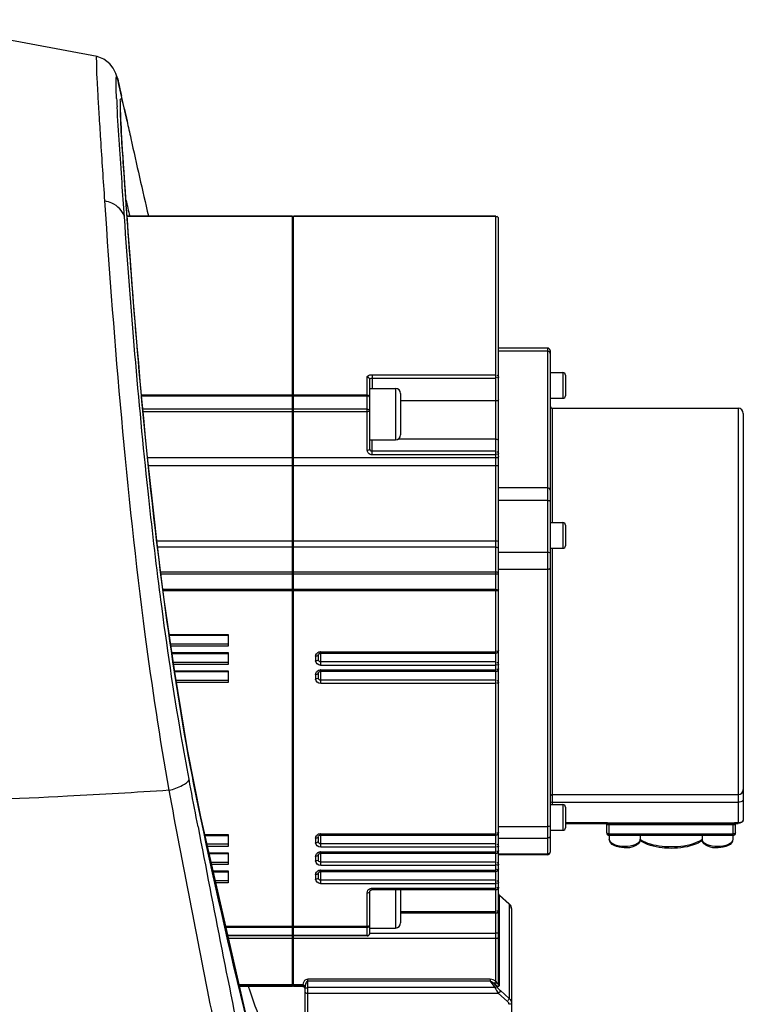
# Model space of a CAD drawing. Header units: millimetres. Extents: x 0 to 11890, y 0 to 8410.
# Tile 15 of 137: x 4357 to 4497, y 5626 to 5817. Entities that reach past the tile are written whole.
import ezdxf

# ---------------------------------------------------------------- set-up
doc = ezdxf.new("R2010")
doc.units = ezdxf.units.MM
doc.header["$LTSCALE"] = 653.95
doc.layers.add('304103000010DXF_CONTINUOUS_LINE', color=7, linetype='CONTINUOUS')
doc.layers.add('304304000009DXF_CONTINUOUS_LINE', color=7, linetype='CONTINUOUS')

msp = doc.modelspace()

# ---------------------------------------------------------------- linework, layer by layer
at = {"layer": '304103000010DXF_CONTINUOUS_LINE', "color": 7, "linetype": 'Continuous'}
for p, q in [((4376.065, 5802.98), (4375.938, 5803.557)), ((4377.396, 5796.951), (4376.064, 5802.988)), ((4376.065, 5802.98), (4376.293, 5801.924))]:
    msp.add_line(p, q, dxfattribs=at)
at = {"layer": '304103000010DXF_CONTINUOUS_LINE', "color": 9, "linetype": 'Continuous'}
for p, q in [((4376.009, 5803.238), (4376.018, 5803.197)), ((4376.018, 5803.197), (4376.045, 5803.072)), ((4376.045, 5803.072), (4376.064, 5802.988)), ((4383.966, 5704.043), (4383.883, 5704.679)), ((4391.174, 5659.999), (4390.837, 5661.765)), ((4391.174, 5659.999), (4390.838, 5661.767)), ((4391.704, 5661.684), (4391.654, 5661.918)), ((4391.704, 5661.684), (4391.655, 5661.922)), ((4391.704, 5661.684), (4391.706, 5661.932))]:
    msp.add_line(p, q, dxfattribs=at)
at = {"layer": '304103000010DXF_CONTINUOUS_LINE', "color": 7, "linetype": 'Continuous'}
for points in [[(4371.592, 5809.493), (4345.911, 5814.269), (4318.534, 5816.586), (4303.086, 5816.656)], [(4375.938, 5803.557), (4375.834, 5804.018), (4375.736, 5804.436), (4375.644, 5804.814), (4375.554, 5805.165), (4375.462, 5805.498), (4375.362, 5805.827), (4375.24, 5806.18), (4375.06, 5806.614), (4374.726, 5807.232), (4374.051, 5808.095), (4372.903, 5808.98), (4371.592, 5809.493)], [(4384.626, 5704.131), (4384.242, 5707.055), (4383.702, 5711.322), (4383.189, 5715.538), (4382.704, 5719.694), (4382.244, 5723.782), (4381.81, 5727.795), (4381.399, 5731.727), (4381.011, 5735.57), (4380.645, 5739.319), (4380.3, 5742.969), (4379.975, 5746.515), (4379.669, 5749.952), (4379.381, 5753.277), (4379.11, 5756.487), (4378.855, 5759.579), (4378.616, 5762.551), (4378.391, 5765.401), (4378.181, 5768.127), (4377.984, 5770.73), (4377.799, 5773.209), (4377.627, 5775.564), (4377.466, 5777.795), (4377.316, 5779.904), (4377.177, 5781.892), (4377.049, 5783.761), (4376.93, 5785.515), (4376.82, 5787.155), (4376.72, 5788.684), (4376.628, 5790.106), (4376.545, 5791.423), (4376.47, 5792.637), (4376.403, 5793.753), (4376.344, 5794.772), (4376.293, 5795.696), (4376.25, 5796.525), (4376.215, 5797.261), (4376.187, 5797.906), (4376.166, 5798.463), (4376.152, 5798.935), (4376.144, 5799.327), (4376.141, 5799.64), (4376.143, 5799.879), (4376.148, 5800.043), (4376.148, 5800.061)], [(4391.706, 5661.932), (4389.153, 5674.976), (4386.646, 5690.003), (4384.626, 5704.131)], [(4421.081, 5553.071), (4410.556, 5586.037), (4400.567, 5623.175), (4391.706, 5661.932)]]:
    msp.add_lwpolyline(points, dxfattribs=at)
at = {"layer": '304103000010DXF_CONTINUOUS_LINE', "color": 9, "linetype": 'Continuous'}
for centre, radius, start, end in [((4723.642, 5820.112), 348.768, 183.07955, 183.34438), ((5167.511, 5968.121), 812.032, 193.274395, 193.503078), ((8179.034, 6382.508), 3856.151, 190.799068, 191.518042), ((4173.608, 5546.106), 241.974, 18.1223, 20.03389)]:
    msp.add_arc(centre, radius, start, end, dxfattribs=at)
for points, knots in [([(4373.092, 5781.463), (4372.822, 5785.456), (4372.452, 5791.072), (4372.026, 5798), (4371.773, 5802.041), (4371.638, 5805.08), (4371.449, 5807.571), (4371.574, 5808.509), (4371.45, 5809.526), (4371.592, 5809.493)], [0, 0, 0, 0, 0.4275202, 0.6001849, 0.7433392, 0.8557128, 0.9362991, 0.9843981, 1, 1, 1, 1]), ([(4375.265, 5803.829), (4375.246, 5804.423), (4375.272, 5806.997), (4375.832, 5804.041), (4376.008, 5803.243)], [0, 0, 0, 0, 0.4209432, 1, 1, 1, 1]), ([(4376.097, 5799.469), (4376.085, 5799.919), (4376.168, 5800.439), (4376.043, 5801.244), (4376.193, 5801.328)], [0, 0, 0, 0, 0.7232847, 1, 1, 1, 1]), ([(4376.193, 5801.328), (4376.308, 5801.392), (4376.504, 5800.498), (4376.633, 5800.21), (4376.732, 5799.816)], [0, 0, 0, 0, 0.2447112, 1, 1, 1, 1]), ([(4376.884, 5778.387), (4376.727, 5780.61), (4376.234, 5787.734), (4375.754, 5794.86), (4375.468, 5799.766)], [0, 0, 0, 0, 0.3119607, 1, 1, 1, 1]), ([(4384.593, 5704.126), (4381.877, 5724.588), (4379.21, 5752.392), (4377.02, 5784.222), (4376.199, 5795.468), (4376.097, 5799.469)], [0, 0, 0, 0, 0.6468147, 0.8745886, 1, 1, 1, 1]), ([(4376.732, 5799.816), (4376.78, 5799.624), (4377.01, 5798.674), (4377.224, 5797.721), (4377.394, 5796.961)], [0, 0, 0, 0, 0.2026875, 1, 1, 1, 1]), ([(4376.884, 5778.387), (4376.614, 5779.56), (4375.157, 5780.927), (4373.556, 5781.378), (4373.092, 5781.463)], [0, 0, 0, 0, 0.7184514, 1, 1, 1, 1]), ([(4385.567, 5667.076), (4383.778, 5677.116), (4378.109, 5715.079), (4374.99, 5753.357), (4373.092, 5781.463)], [0, 0, 0, 0, 0.2658026, 1, 1, 1, 1]), ([(4383.883, 5704.679), (4383, 5711.499), (4380.141, 5736.018), (4378.141, 5760.626), (4376.884, 5778.387)], [0, 0, 0, 0, 0.2786213, 1, 1, 1, 1]), ([(4389.426, 5669.218), (4388.897, 5672.027), (4386.824, 5683.595), (4385.115, 5695.226), (4383.966, 5704.043)], [0, 0, 0, 0, 0.2433056, 1, 1, 1, 1]), ([(4391.654, 5661.918), (4390.95, 5665.257), (4388.184, 5679.255), (4386.022, 5693.367), (4384.593, 5704.126)], [0, 0, 0, 0, 0.2392131, 1, 1, 1, 1]), ([(4385.567, 5667.076), (4386.469, 5667.294), (4387.831, 5667.759), (4389.255, 5668.672), (4389.426, 5669.218)], [0, 0, 0, 0, 0.6186667, 1, 1, 1, 1]), ([(4385.567, 5667.076), (4379.004, 5666.64), (4352.512, 5665.036), (4325.956, 5664.383), (4305.995, 5664.592)], [0, 0, 0, 0, 0.2478481, 1, 1, 1, 1]), ([(4396.665, 5610.207), (4395.708, 5614.903), (4391.887, 5633.836), (4388.224, 5652.8), (4385.567, 5667.076)], [0, 0, 0, 0, 0.2481655, 1, 1, 1, 1]), ([(4420.969, 5553.023), (4418.147, 5561.147), (4406.59, 5596.859), (4397.689, 5633.385), (4391.704, 5661.684)], [0, 0, 0, 0, 0.2291772, 1, 1, 1, 1])]:
    msp.add_open_spline(points, degree=3, knots=knots, dxfattribs=at)
for points in [[(4375.378, 5801.375), (4375.334, 5802.193), (4375.292, 5803.011), (4375.265, 5803.829)], [(4390.837, 5661.765), (4390.364, 5664.249), (4389.894, 5666.733), (4389.426, 5669.218)]]:
    msp.add_open_spline(points, degree=3, dxfattribs=at)
at = {"layer": '304103000010DXF_CONTINUOUS_LINE', "color": 7, "linetype": 'Continuous'}
msp.add_open_spline([(4377.396, 5796.951), (4377.643, 5795.843), (4378.988, 5789.706), (4380.37, 5783.576), (4381.555, 5778.566)], degree=3, knots=[0, 0, 0, 0, 0.1807406, 1, 1, 1, 1], dxfattribs=at)
at = {"layer": '304304000009DXF_CONTINUOUS_LINE', "color": 7, "linetype": 'Continuous'}
for p, q in [((4409.491, 5778.492), (4377.417, 5778.492)), ((4409.491, 5638.792), (4409.491, 5778.492)), ((4409.691, 5638.792), (4409.691, 5778.492)), ((4448.991, 5778.492), (4409.691, 5778.492)), ((4449.491, 5629.395), (4449.491, 5777.993)), ((4409.491, 5777.201), (4409.691, 5777.201)), ((4458.991, 5752.917), (4449.491, 5752.917)), ((4459.491, 5752.417), (4459.491, 5655.053)), ((4459.491, 5748.16), (4461.991, 5748.16)), ((4462.491, 5747.66), (4462.491, 5743.66)), ((4424.491, 5733.312), (4424.491, 5746.836)), ((4424.491, 5745.074), (4429.491, 5745.074)), ((4430.491, 5744.073), (4430.491, 5736.074)), ((4409.491, 5741.521), (4409.691, 5741.521)), ((4459.491, 5743.16), (4461.991, 5743.16)), ((4459.991, 5741.235), (4495.991, 5741.235)), ((4496.991, 5740.235), (4496.991, 5661.283)), ((4424.491, 5735.074), (4429.491, 5735.074)), ((4409.491, 5731.077), (4409.691, 5731.077)), ((4459.491, 5719.053), (4461.991, 5719.053)), ((4462.491, 5718.553), (4462.491, 5714.553)), ((4409.491, 5713.264), (4409.691, 5713.264)), ((4459.491, 5714.053), (4461.991, 5714.053)), ((4409.491, 5707.71), (4409.691, 5707.71)), ((4385.622, 5697.165), (4396.991, 5697.165)), ((4396.991, 5697.324), (4396.991, 5695.028)), ((4396.991, 5693.792), (4396.991, 5691.496)), ((4414.991, 5693.703), (4448.991, 5693.703)), ((4386.127, 5693.633), (4396.991, 5693.633)), ((4414.491, 5693.321), (4414.491, 5692.438)), ((4386.632, 5690.101), (4396.991, 5690.101)), ((4396.991, 5690.26), (4396.991, 5687.965)), ((4414.991, 5690.172), (4448.991, 5690.172)), ((4414.491, 5689.789), (4414.491, 5688.906)), ((4459.991, 5666.235), (4495.991, 5666.235)), ((4459.491, 5664.31), (4461.991, 5664.31)), ((4462.491, 5663.81), (4462.491, 5659.81)), ((4459.491, 5659.31), (4461.991, 5659.31)), ((4462.491, 5660.654), (4470.277, 5660.654)), ((4470.277, 5660.654), (4470.991, 5660.602)), ((4470.491, 5658.81), (4470.491, 5660.576)), ((4470.991, 5660.604), (4494.991, 5660.604)), ((4494.991, 5660.602), (4495.342, 5660.626)), ((4495.342, 5660.626), (4495.705, 5660.654)), ((4495.491, 5658.81), (4495.491, 5660.576)), ((4495.705, 5660.654), (4495.991, 5660.654)), ((4392.533, 5658.315), (4396.991, 5658.315)), ((4396.991, 5658.474), (4396.991, 5656.179)), ((4414.491, 5658.003), (4414.491, 5657.12)), ((4414.991, 5658.386), (4448.991, 5658.386)), ((4470.991, 5658.31), (4470.991, 5657.57)), ((4494.991, 5658.31), (4470.991, 5658.31)), ((4476.991, 5658.31), (4476.991, 5657.57)), ((4488.991, 5658.31), (4488.991, 5657.57)), ((4494.991, 5658.31), (4494.991, 5657.57)), ((4393.34, 5654.783), (4396.991, 5654.783)), ((4396.991, 5654.942), (4396.991, 5652.647)), ((4414.491, 5654.471), (4414.491, 5653.588)), ((4414.991, 5654.854), (4448.991, 5654.854)), ((4458.991, 5654.553), (4449.491, 5654.553)), ((4394.148, 5651.252), (4396.991, 5651.252)), ((4396.991, 5651.411), (4396.991, 5649.115)), ((4414.491, 5650.939), (4414.491, 5650.056)), ((4414.991, 5651.322), (4448.991, 5651.322)), ((4424.491, 5639.292), (4424.491, 5647.407)), ((4424.991, 5647.79), (4448.991, 5647.79)), ((4430.491, 5647.79), (4430.491, 5641.34)), ((4449.66, 5646.711), (4451.529, 5645.06)), ((4451.991, 5644.061), (4451.991, 5612.527)), ((4448.991, 5643.242), (4430.491, 5643.242)), ((4409.491, 5640.606), (4409.691, 5640.606)), ((4424.491, 5640.34), (4429.491, 5640.34)), ((4409.491, 5638.792), (4396.997, 5638.792)), ((4409.491, 5628.978), (4409.491, 5638.737)), ((4423.991, 5638.792), (4409.691, 5638.792)), ((4409.691, 5628.978), (4409.691, 5638.737)), ((4409.491, 5628.978), (4399.24, 5628.978)), ((4409.491, 5630.27), (4409.691, 5630.27)), ((4411.491, 5628.978), (4409.691, 5628.978)), ((4411.991, 5612.527), (4411.991, 5628.942))]:
    msp.add_line(p, q, dxfattribs=at)
at = {"layer": '304304000009DXF_CONTINUOUS_LINE', "color": 9, "linetype": 'Continuous'}
for p, q in [((4409.491, 5778.434), (4377.421, 5778.434)), ((4448.991, 5778.434), (4409.691, 5778.434)), ((4448.991, 5630.008), (4448.991, 5778.492)), ((4458.991, 5752.332), (4449.491, 5752.332)), ((4458.991, 5752.917), (4458.991, 5654.553)), ((4423.991, 5733.077), (4423.991, 5747.277)), ((4424.991, 5747.747), (4424.991, 5745.074)), ((4424.991, 5747.747), (4448.991, 5747.747)), ((4461.991, 5748.16), (4461.991, 5743.16)), ((4424.991, 5747.071), (4448.991, 5747.071)), ((4380.222, 5743.819), (4409.491, 5743.819)), ((4380.239, 5743.643), (4409.491, 5743.643)), ((4409.691, 5743.819), (4423.991, 5743.819)), ((4409.691, 5743.643), (4423.991, 5743.643)), ((4429.491, 5745.074), (4429.491, 5735.074)), ((4448.991, 5742.656), (4430.491, 5742.656)), ((4409.491, 5741.063), (4380.48, 5741.063)), ((4409.491, 5740.564), (4380.528, 5740.564)), ((4423.991, 5741.063), (4409.691, 5741.063)), ((4423.991, 5740.564), (4409.691, 5740.564)), ((4459.991, 5719.053), (4459.991, 5741.235)), ((4495.991, 5741.235), (4495.991, 5660.654)), ((4424.991, 5732.194), (4424.991, 5735.074)), ((4448.991, 5735.218), (4429.975, 5735.218)), ((4448.991, 5732.87), (4424.991, 5732.87)), ((4448.991, 5732.194), (4424.991, 5732.194)), ((4409.491, 5731.601), (4381.412, 5731.601)), ((4409.491, 5730.077), (4381.571, 5730.077)), ((4448.991, 5731.601), (4409.691, 5731.601)), ((4448.991, 5730.077), (4409.691, 5730.077)), ((4458.991, 5725.774), (4449.491, 5725.774)), ((4458.991, 5723.318), (4449.491, 5723.318)), ((4461.991, 5719.053), (4461.991, 5714.053)), ((4409.491, 5715.433), (4383.202, 5715.433)), ((4448.991, 5715.433), (4409.691, 5715.433)), ((4409.491, 5714.252), (4383.346, 5714.252)), ((4448.991, 5714.252), (4409.691, 5714.252)), ((4458.991, 5713.226), (4449.491, 5713.226)), ((4459.991, 5664.31), (4459.991, 5714.053)), ((4383.934, 5709.486), (4409.491, 5709.486)), ((4383.988, 5709.062), (4409.491, 5709.062)), ((4409.691, 5709.486), (4448.991, 5709.486)), ((4409.691, 5709.062), (4448.991, 5709.062)), ((4458.991, 5709.93), (4449.491, 5709.93)), ((4409.491, 5706.022), (4384.378, 5706.022)), ((4409.491, 5705.77), (4384.411, 5705.77)), ((4448.991, 5706.022), (4409.691, 5706.022)), ((4448.991, 5705.77), (4409.691, 5705.77)), ((4385.599, 5697.324), (4396.991, 5697.324)), ((4396.991, 5695.434), (4385.869, 5695.434)), ((4396.991, 5695.028), (4385.927, 5695.028)), ((4386.104, 5693.792), (4396.991, 5693.792)), ((4414.991, 5691.32), (4414.991, 5693.969)), ((4414.991, 5693.969), (4448.991, 5693.969)), ((4396.991, 5691.902), (4386.374, 5691.902)), ((4413.991, 5693.086), (4413.991, 5692.203)), ((4448.991, 5691.996), (4414.991, 5691.996)), ((4396.991, 5691.496), (4386.432, 5691.496)), ((4386.609, 5690.26), (4396.991, 5690.26)), ((4448.991, 5691.32), (4414.991, 5691.32)), ((4414.991, 5687.788), (4414.991, 5690.437)), ((4414.991, 5690.437), (4448.991, 5690.437)), ((4396.991, 5688.37), (4386.918, 5688.37)), ((4396.991, 5687.965), (4386.986, 5687.965)), ((4413.991, 5689.554), (4413.991, 5688.671)), ((4448.991, 5688.464), (4414.991, 5688.464)), ((4448.991, 5687.788), (4414.991, 5687.788)), ((4459.991, 5664.781), (4495.991, 5664.781)), ((4461.991, 5664.31), (4461.991, 5659.31)), ((4458.991, 5659.983), (4449.491, 5659.983)), ((4462.491, 5660.813), (4470.277, 5660.813)), ((4470.277, 5660.813), (4470.277, 5660.654)), ((4470.991, 5658.31), (4470.991, 5660.762)), ((4470.991, 5660.762), (4494.991, 5660.762)), ((4494.991, 5660.341), (4470.991, 5660.341)), ((4494.991, 5660.762), (4494.991, 5658.31)), ((4495.705, 5660.813), (4495.991, 5660.813)), ((4495.705, 5660.813), (4495.705, 5660.654)), ((4392.496, 5658.474), (4396.991, 5658.474)), ((4413.991, 5657.768), (4413.991, 5656.885)), ((4414.991, 5656.002), (4414.991, 5658.651)), ((4414.991, 5658.651), (4448.991, 5658.651)), ((4458.991, 5657.73), (4449.491, 5657.73)), ((4494.991, 5658.576), (4470.991, 5658.576)), ((4396.991, 5656.584), (4392.928, 5656.584)), ((4396.991, 5656.179), (4393.021, 5656.179)), ((4448.991, 5656.678), (4414.991, 5656.678)), ((4448.991, 5656.002), (4414.991, 5656.002)), ((4393.304, 5654.942), (4396.991, 5654.942)), ((4413.991, 5654.236), (4413.991, 5653.353)), ((4414.991, 5652.47), (4414.991, 5655.119)), ((4414.991, 5655.119), (4448.991, 5655.119)), ((4458.991, 5654.644), (4449.491, 5654.644)), ((4396.991, 5653.053), (4393.736, 5653.053)), ((4396.991, 5652.647), (4393.829, 5652.647)), ((4448.991, 5653.146), (4414.991, 5653.146)), ((4448.991, 5652.47), (4414.991, 5652.47)), ((4394.111, 5651.411), (4396.991, 5651.411)), ((4413.991, 5650.704), (4413.991, 5649.821)), ((4414.991, 5648.938), (4414.991, 5651.587)), ((4414.991, 5651.587), (4448.991, 5651.587)), ((4396.991, 5649.521), (4394.543, 5649.521)), ((4396.991, 5649.115), (4394.636, 5649.115)), ((4448.991, 5649.615), (4414.991, 5649.615)), ((4448.991, 5648.938), (4414.991, 5648.938)), ((4424.991, 5648.055), (4424.991, 5647.79)), ((4424.991, 5648.055), (4448.991, 5648.055)), ((4423.991, 5638.792), (4423.991, 5647.173)), ((4429.491, 5647.79), (4429.491, 5640.34)), ((4449.558, 5646.779), (4449.637, 5646.688)), ((4449.637, 5646.688), (4449.637, 5629.083)), ((4449.637, 5646.688), (4451.552, 5644.998)), ((4451.529, 5645.06), (4451.552, 5644.998)), ((4451.552, 5644.998), (4451.552, 5626.688)), ((4448.991, 5643.507), (4430.491, 5643.507)), ((4396.567, 5640.669), (4409.491, 5640.669)), ((4396.611, 5640.479), (4409.491, 5640.479)), ((4409.691, 5640.669), (4423.991, 5640.669)), ((4409.691, 5640.479), (4423.991, 5640.479)), ((4409.491, 5638.868), (4396.979, 5638.868)), ((4409.491, 5638.312), (4397.106, 5638.312)), ((4423.991, 5638.868), (4409.691, 5638.868)), ((4448.991, 5638.312), (4409.691, 5638.312)), ((4448.991, 5639.285), (4424.491, 5639.285)), ((4399.156, 5629.349), (4409.491, 5629.349)), ((4399.216, 5629.084), (4409.491, 5629.084)), ((4409.691, 5629.349), (4411.504, 5629.349)), ((4409.691, 5629.084), (4411.491, 5629.084)), ((4411.491, 5629.263), (4411.491, 5628.978)), ((4412.491, 5612.027), (4412.491, 5630.396)), ((4447.884, 5630.396), (4412.491, 5630.396)), ((4447.884, 5630.015), (4412.491, 5630.015)), ((4448.798, 5628.779), (4412.491, 5628.779)), ((4447.884, 5630.396), (4447.884, 5630.015)), ((4447.884, 5630.015), (4448.798, 5628.779)), ((4448.907, 5629.275), (4448.695, 5629.473)), ((4448.907, 5629.275), (4449.152, 5628.945)), ((4449.505, 5627.636), (4412.491, 5627.636)), ((4449.505, 5627.636), (4451.198, 5626.142)), ((4449.859, 5628.183), (4451.552, 5626.688))]:
    msp.add_line(p, q, dxfattribs=at)
for points in [[(4411.504, 5629.349), (4411.497, 5629.319), (4411.493, 5629.29), (4411.491, 5629.263)], [(4411.997, 5629.091), (4411.994, 5629.037), (4411.992, 5628.988), (4411.991, 5628.942)], [(4449.126, 5629.814), (4449.085, 5629.877), (4449.04, 5629.942), (4448.991, 5630.008)], [(4449.491, 5629.395), (4449.508, 5629.281), (4449.558, 5629.174), (4449.637, 5629.083)]]:
    msp.add_lwpolyline(points, dxfattribs=at)
at = {"layer": '304304000009DXF_CONTINUOUS_LINE', "color": 7, "linetype": 'Continuous'}
for centre, radius, start, end in [((4458.991, 5752.417), 0.5, 0, 90), ((4461.991, 5747.66), 0.5, 0, 90), ((4429.491, 5744.074), 1, 0, 90), ((4461.991, 5743.66), 0.5, 270, 360), ((4459.991, 5741.735), 0.5, 180, 270), ((4495.991, 5740.235), 1, 0, 90), ((4429.491, 5736.074), 1, 270, 360), ((4461.991, 5718.553), 0.5, 0, 90), ((4461.991, 5714.553), 0.5, 270, 360), ((4448.991, 5694.203), 0.5, 270, 360), ((4448.991, 5690.672), 0.5, 270, 360), ((4495.991, 5667.235), 1, 270, 360), ((4459.991, 5665.735), 0.5, 90, 180), ((4461.991, 5663.81), 0.5, 0, 90), ((4461.991, 5659.81), 0.5, 270, 360), ((4448.991, 5658.886), 0.5, 270, 360), ((4470.991, 5658.81), 0.5, 180, 270), ((4475.932, 5657.57), 1.059, 348.56207, 0.00131), ((4490.05, 5657.57), 1.059, 180.00376, 191.45375), ((4494.991, 5658.81), 0.5, 270, 360), ((4448.991, 5655.354), 0.5, 270, 360), ((4458.991, 5655.053), 0.5, 270, 360), ((4448.991, 5651.822), 0.5, 270, 360), ((4448.991, 5648.29), 0.5, 270, 360), ((4449.991, 5647.086), 0.5, 189.59323, 228.55772), ((4448.991, 5643.742), 0.5, 270, 360), ((4429.491, 5641.34), 1, 270, 360), ((4423.991, 5639.292), 0.5, 270, 360), ((4411.491, 5628.477), 0.5, 0, 45)]:
    msp.add_arc(centre, radius, start, end, dxfattribs=at)
at = {"layer": '304304000009DXF_CONTINUOUS_LINE', "color": 9, "linetype": 'Continuous'}
for centre, radius, start, end in [((4414.87, 5693.046), 0.886, 131.45805, 143.75962), ((4414.986, 5692.866), 1.101, 109.78843, 117.24683), ((4414.991, 5692.917), 1.051, 90.00577, 92.45886), ((4414.87, 5689.514), 0.886, 131.45805, 143.75962), ((4414.986, 5689.334), 1.101, 109.78843, 117.24683), ((4414.991, 5689.386), 1.051, 90.00577, 92.45886), ((4414.87, 5657.728), 0.886, 131.45805, 143.75962), ((4414.986, 5657.548), 1.101, 109.78843, 117.24683), ((4414.991, 5657.599), 1.051, 90.00577, 92.45886), ((4414.87, 5654.196), 0.886, 131.45805, 143.75962), ((4414.986, 5654.016), 1.101, 109.78843, 117.24683), ((4414.991, 5654.068), 1.051, 90.00577, 92.45886), ((4414.87, 5650.665), 0.886, 131.45805, 143.75962), ((4414.986, 5650.485), 1.101, 109.78843, 117.24683), ((4414.991, 5650.536), 1.051, 90.00577, 92.45886), ((4425.001, 5646.92), 1.135, 110.03411, 117.14344), ((4424.991, 5647.044), 1.012, 90.00794, 92.57126), ((4424.853, 5647.139), 0.87, 130.86074, 143.37813)]:
    msp.add_arc(centre, radius, start, end, dxfattribs=at)
at = {"layer": '304304000009DXF_CONTINUOUS_LINE', "color": 7, "linetype": 'Continuous'}
for points, knots in [([(4449.491, 5777.993), (4449.491, 5778.119), (4449.447, 5778.381), (4449.137, 5778.469), (4449.048, 5778.409)], [0, 0, 0, 0, 0.5405052, 1, 1, 1, 1]), ([(4414.491, 5693.321), (4414.491, 5693.471), (4414.703, 5693.67), (4414.92, 5693.703), (4414.991, 5693.703)], [0, 0, 0, 0, 0.6779547, 1, 1, 1, 1]), ([(4414.491, 5689.789), (4414.491, 5689.939), (4414.703, 5690.138), (4414.92, 5690.172), (4414.991, 5690.172)], [0, 0, 0, 0, 0.6779547, 1, 1, 1, 1]), ([(4470.491, 5660.576), (4470.491, 5660.588), (4470.488, 5660.612), (4470.482, 5660.634), (4470.478, 5660.644)], [0, 0, 0, 0, 0.5227051, 1, 1, 1, 1]), ([(4495.498, 5660.638), (4495.496, 5660.629), (4495.492, 5660.608), (4495.491, 5660.588), (4495.491, 5660.576)], [0, 0, 0, 0, 0.4561894, 1, 1, 1, 1]), ([(4495.511, 5660.675), (4495.509, 5660.67), (4495.504, 5660.658), (4495.5, 5660.645), (4495.498, 5660.638)], [0, 0, 0, 0, 0.4500562, 1, 1, 1, 1]), ([(4414.491, 5658.003), (4414.491, 5658.153), (4414.703, 5658.352), (4414.92, 5658.386), (4414.991, 5658.386)], [0, 0, 0, 0, 0.6779547, 1, 1, 1, 1]), ([(4476.97, 5657.36), (4476.866, 5656.846), (4475.697, 5655.998), (4473.617, 5655.696), (4470.991, 5656.468), (4470.991, 5657.57)], [0, 0, 0, 0, 0.2267166, 0.5228005, 1, 1, 1, 1]), ([(4494.991, 5657.57), (4494.991, 5656.467), (4492.365, 5655.696), (4490.285, 5655.999), (4489.116, 5656.846), (4489.012, 5657.36)], [0, 0, 0, 0, 0.4772579, 0.7733205, 1, 1, 1, 1]), ([(4482.991, 5655.801), (4482.402, 5655.801), (4480.304, 5655.926), (4478.138, 5656.474), (4476.89, 5657.348)], [0, 0, 0, 0, 0.2788756, 1, 1, 1, 1]), ([(4489.091, 5657.347), (4488.717, 5657.086), (4486.827, 5656.102), (4484.651, 5655.801), (4482.991, 5655.801)], [0, 0, 0, 0, 0.2154322, 1, 1, 1, 1]), ([(4414.491, 5654.471), (4414.491, 5654.621), (4414.703, 5654.82), (4414.92, 5654.854), (4414.991, 5654.854)], [0, 0, 0, 0, 0.6779547, 1, 1, 1, 1]), ([(4414.491, 5650.939), (4414.491, 5651.089), (4414.703, 5651.288), (4414.92, 5651.322), (4414.991, 5651.322)], [0, 0, 0, 0, 0.6779547, 1, 1, 1, 1]), ([(4424.491, 5647.407), (4424.491, 5647.557), (4424.703, 5647.757), (4424.92, 5647.79), (4424.991, 5647.79)], [0, 0, 0, 0, 0.6779547, 1, 1, 1, 1])]:
    msp.add_open_spline(points, degree=3, knots=knots, dxfattribs=at)
at = {"layer": '304304000009DXF_CONTINUOUS_LINE', "color": 9, "linetype": 'Continuous'}
for points, knots in [([(4449.359, 5778.317), (4449.322, 5778.355), (4449.221, 5778.423), (4449.099, 5778.391), (4449.048, 5778.36)], [0, 0, 0, 0, 0.4742286, 1, 1, 1, 1]), ([(4449.491, 5777.993), (4449.491, 5778.05), (4449.463, 5778.168), (4449.402, 5778.273), (4449.359, 5778.317)], [0, 0, 0, 0, 0.4841589, 1, 1, 1, 1]), ([(4459.241, 5752.273), (4459.217, 5752.273), (4459.164, 5752.261), (4459.117, 5752.235), (4459.092, 5752.218)], [0, 0, 0, 0, 0.4443757, 1, 1, 1, 1]), ([(4423.991, 5747.277), (4423.991, 5747.342), (4424.193, 5747.712), (4424.668, 5747.747), (4424.991, 5747.747)], [0, 0, 0, 0, 0.1659563, 1, 1, 1, 1]), ([(4423.991, 5747.277), (4424.116, 5747.277), (4424.363, 5747.26), (4424.465, 5746.962), (4424.407, 5746.887)], [0, 0, 0, 0, 0.5673663, 1, 1, 1, 1]), ([(4449.491, 5747.305), (4449.491, 5747.393), (4449.509, 5747.625), (4449.25, 5747.603), (4449.182, 5747.551)], [0, 0, 0, 0, 0.5050265, 1, 1, 1, 1]), ([(4449.491, 5747.305), (4449.491, 5747.257), (4449.443, 5747.099), (4449.261, 5747.143), (4449.182, 5747.175)], [0, 0, 0, 0, 0.3630076, 1, 1, 1, 1]), ([(4424.491, 5746.836), (4424.491, 5746.949), (4424.71, 5747.078), (4424.877, 5747.049), (4424.933, 5747.031)], [0, 0, 0, 0, 0.6560569, 1, 1, 1, 1]), ([(4423.991, 5743.819), (4424.116, 5743.819), (4424.363, 5743.801), (4424.465, 5743.504), (4424.407, 5743.429)], [0, 0, 0, 0, 0.567371, 1, 1, 1, 1]), ([(4449.491, 5742.891), (4449.491, 5742.777), (4449.272, 5742.649), (4449.105, 5742.677), (4449.049, 5742.695)], [0, 0, 0, 0, 0.6560572, 1, 1, 1, 1]), ([(4449.491, 5734.776), (4449.491, 5734.89), (4449.427, 5735.133), (4449.14, 5735.198), (4449.049, 5735.143)], [0, 0, 0, 0, 0.5142533, 1, 1, 1, 1]), ([(4424.991, 5732.194), (4424.861, 5732.194), (4424.394, 5732.266), (4423.991, 5732.737), (4423.991, 5733.077)], [0, 0, 0, 0, 0.2765662, 1, 1, 1, 1]), ([(4424.991, 5732.87), (4424.866, 5732.87), (4424.619, 5732.888), (4424.517, 5733.185), (4424.575, 5733.261)], [0, 0, 0, 0, 0.5673661, 1, 1, 1, 1]), ([(4449.491, 5732.429), (4449.491, 5732.516), (4449.509, 5732.748), (4449.25, 5732.726), (4449.182, 5732.675)], [0, 0, 0, 0, 0.5050265, 1, 1, 1, 1]), ([(4449.491, 5732.429), (4449.491, 5732.38), (4449.443, 5732.222), (4449.261, 5732.266), (4449.182, 5732.298)], [0, 0, 0, 0, 0.3630076, 1, 1, 1, 1]), ([(4449.491, 5731.836), (4449.491, 5731.722), (4449.272, 5731.594), (4449.105, 5731.622), (4449.049, 5731.641)], [0, 0, 0, 0, 0.6560573, 1, 1, 1, 1]), ([(4449.491, 5729.931), (4449.491, 5730.03), (4449.246, 5730.075), (4449.107, 5730.064), (4449.049, 5730.053)], [0, 0, 0, 0, 0.624939, 1, 1, 1, 1]), ([(4459.491, 5725.333), (4459.491, 5725.439), (4459.459, 5725.685), (4459.174, 5725.718), (4459.092, 5725.661)], [0, 0, 0, 0, 0.5150072, 1, 1, 1, 1]), ([(4459.491, 5723.122), (4459.491, 5723.216), (4459.291, 5723.319), (4459.148, 5723.285), (4459.092, 5723.267)], [0, 0, 0, 0, 0.614593, 1, 1, 1, 1]), ([(4449.491, 5715.287), (4449.491, 5715.385), (4449.246, 5715.431), (4449.107, 5715.42), (4449.049, 5715.408)], [0, 0, 0, 0, 0.6249392, 1, 1, 1, 1]), ([(4449.491, 5713.81), (4449.491, 5713.924), (4449.427, 5714.167), (4449.14, 5714.232), (4449.049, 5714.177)], [0, 0, 0, 0, 0.5142533, 1, 1, 1, 1]), ([(4459.491, 5713.131), (4459.491, 5713.145), (4459.368, 5713.25), (4459.216, 5713.22), (4459.092, 5713.202)], [0, 0, 0, 0, 0.0999238, 1, 1, 1, 1]), ([(4449.491, 5709.045), (4449.491, 5709.158), (4449.426, 5709.401), (4449.139, 5709.468), (4449.047, 5709.413)], [0, 0, 0, 0, 0.5141622, 1, 1, 1, 1]), ([(4449.491, 5709.045), (4449.491, 5709.087), (4449.249, 5709.019), (4449.153, 5709.062), (4449.047, 5709.059)], [0, 0, 0, 0, 0.2839027, 1, 1, 1, 1]), ([(4459.491, 5710.165), (4459.491, 5710.064), (4459.303, 5709.926), (4459.147, 5709.97), (4459.092, 5709.99)], [0, 0, 0, 0, 0.6309082, 1, 1, 1, 1]), ([(4449.491, 5706.005), (4449.491, 5706.047), (4449.25, 5705.979), (4449.154, 5706.022), (4449.048, 5706.02)], [0, 0, 0, 0, 0.2832931, 1, 1, 1, 1]), ([(4449.491, 5706.005), (4449.491, 5705.891), (4449.272, 5705.763), (4449.105, 5705.792), (4449.048, 5705.81)], [0, 0, 0, 0, 0.6562183, 1, 1, 1, 1]), ([(4414.284, 5693.71), (4414.314, 5693.736), (4414.377, 5693.785), (4414.446, 5693.826), (4414.482, 5693.845)], [0, 0, 0, 0, 0.4960935, 1, 1, 1, 1]), ([(4414.614, 5693.902), (4414.667, 5693.921), (4414.777, 5693.952), (4414.89, 5693.965), (4414.946, 5693.968)], [0, 0, 0, 0, 0.5012217, 1, 1, 1, 1]), ([(4449.491, 5694.203), (4449.491, 5694.155), (4449.443, 5693.997), (4449.261, 5694.041), (4449.182, 5694.073)], [0, 0, 0, 0, 0.3630076, 1, 1, 1, 1]), ([(4414.491, 5693.321), (4414.491, 5693.207), (4414.272, 5693.079), (4414.105, 5693.107), (4414.049, 5693.125)], [0, 0, 0, 0, 0.6560571, 1, 1, 1, 1]), ([(4414.491, 5692.438), (4414.491, 5692.324), (4414.272, 5692.196), (4414.105, 5692.224), (4414.049, 5692.242)], [0, 0, 0, 0, 0.6560571, 1, 1, 1, 1]), ([(4414.991, 5691.996), (4414.866, 5691.996), (4414.619, 5692.014), (4414.517, 5692.311), (4414.575, 5692.387)], [0, 0, 0, 0, 0.5673661, 1, 1, 1, 1]), ([(4449.491, 5691.555), (4449.491, 5691.642), (4449.509, 5691.874), (4449.25, 5691.852), (4449.182, 5691.801)], [0, 0, 0, 0, 0.5050265, 1, 1, 1, 1]), ([(4414.284, 5690.178), (4414.314, 5690.205), (4414.377, 5690.254), (4414.446, 5690.294), (4414.482, 5690.313)], [0, 0, 0, 0, 0.4960935, 1, 1, 1, 1]), ([(4414.614, 5690.37), (4414.667, 5690.389), (4414.777, 5690.42), (4414.89, 5690.434), (4414.946, 5690.436)], [0, 0, 0, 0, 0.5012217, 1, 1, 1, 1]), ([(4449.491, 5691.555), (4449.491, 5691.506), (4449.443, 5691.348), (4449.261, 5691.392), (4449.182, 5691.424)], [0, 0, 0, 0, 0.3630076, 1, 1, 1, 1]), ([(4449.491, 5690.672), (4449.491, 5690.623), (4449.443, 5690.465), (4449.261, 5690.509), (4449.182, 5690.541)], [0, 0, 0, 0, 0.3630076, 1, 1, 1, 1]), ([(4414.491, 5689.789), (4414.491, 5689.675), (4414.272, 5689.547), (4414.105, 5689.575), (4414.049, 5689.594)], [0, 0, 0, 0, 0.6560571, 1, 1, 1, 1]), ([(4414.491, 5688.906), (4414.491, 5688.792), (4414.272, 5688.664), (4414.105, 5688.692), (4414.049, 5688.711)], [0, 0, 0, 0, 0.6560571, 1, 1, 1, 1]), ([(4414.991, 5688.464), (4414.866, 5688.464), (4414.619, 5688.482), (4414.517, 5688.779), (4414.575, 5688.855)], [0, 0, 0, 0, 0.5673661, 1, 1, 1, 1]), ([(4449.491, 5688.023), (4449.491, 5688.11), (4449.509, 5688.342), (4449.25, 5688.321), (4449.182, 5688.269)], [0, 0, 0, 0, 0.5050265, 1, 1, 1, 1]), ([(4449.491, 5688.023), (4449.491, 5687.974), (4449.443, 5687.817), (4449.261, 5687.86), (4449.182, 5687.892)], [0, 0, 0, 0, 0.3630076, 1, 1, 1, 1]), ([(4496.991, 5665.251), (4496.991, 5665.186), (4496.787, 5664.816), (4496.314, 5664.781), (4495.991, 5664.781)], [0, 0, 0, 0, 0.1677167, 1, 1, 1, 1]), ([(4459.991, 5664.781), (4459.876, 5664.781), (4459.752, 5664.777), (4459.521, 5664.688), (4459.591, 5664.612), (4459.62, 5664.594)], [0, 0, 0, 0, 0.6256083, 0.8167223, 1, 1, 1, 1]), ([(4459.491, 5660.217), (4459.491, 5660.117), (4459.303, 5659.979), (4459.147, 5660.023), (4459.092, 5660.043)], [0, 0, 0, 0, 0.6309082, 1, 1, 1, 1]), ([(4470.277, 5660.813), (4470.307, 5660.813), (4470.369, 5660.811), (4470.43, 5660.805), (4470.46, 5660.801)], [0, 0, 0, 0, 0.4998378, 1, 1, 1, 1]), ([(4470.46, 5660.801), (4470.52, 5660.795), (4470.639, 5660.778), (4470.759, 5660.769), (4470.819, 5660.769)], [0, 0, 0, 0, 0.5005244, 1, 1, 1, 1]), ([(4470.558, 5660.459), (4470.558, 5660.471), (4470.576, 5660.501), (4470.603, 5660.518), (4470.62, 5660.529)], [0, 0, 0, 0, 0.3750795, 1, 1, 1, 1]), ([(4470.735, 5660.366), (4470.692, 5660.374), (4470.63, 5660.386), (4470.558, 5660.434), (4470.558, 5660.459)], [0, 0, 0, 0, 0.6344708, 1, 1, 1, 1]), ([(4470.991, 5660.341), (4470.949, 5660.341), (4470.863, 5660.346), (4470.778, 5660.357), (4470.735, 5660.366)], [0, 0, 0, 0, 0.4880526, 1, 1, 1, 1]), ([(4470.819, 5660.769), (4470.847, 5660.769), (4470.903, 5660.771), (4470.958, 5660.778), (4470.986, 5660.783)], [0, 0, 0, 0, 0.4966367, 1, 1, 1, 1]), ([(4494.991, 5660.762), (4495.019, 5660.762), (4495.074, 5660.764), (4495.129, 5660.769), (4495.157, 5660.772)], [0, 0, 0, 0, 0.4998874, 1, 1, 1, 1]), ([(4495.241, 5660.373), (4495.217, 5660.373), (4495.167, 5660.378), (4495.118, 5660.393), (4495.092, 5660.402)], [0, 0, 0, 0, 0.4626307, 1, 1, 1, 1]), ([(4495.157, 5660.772), (4495.217, 5660.778), (4495.336, 5660.794), (4495.456, 5660.804), (4495.517, 5660.804)], [0, 0, 0, 0, 0.5005102, 1, 1, 1, 1]), ([(4495.439, 5660.456), (4495.417, 5660.431), (4495.355, 5660.387), (4495.281, 5660.373), (4495.241, 5660.373)], [0, 0, 0, 0, 0.4542646, 1, 1, 1, 1]), ([(4495.491, 5660.576), (4495.491, 5660.556), (4495.48, 5660.512), (4495.455, 5660.474), (4495.439, 5660.456)], [0, 0, 0, 0, 0.4534823, 1, 1, 1, 1]), ([(4495.517, 5660.804), (4495.547, 5660.804), (4495.607, 5660.802), (4495.668, 5660.793), (4495.697, 5660.786)], [0, 0, 0, 0, 0.4957966, 1, 1, 1, 1]), ([(4414.491, 5658.003), (4414.491, 5657.889), (4414.272, 5657.761), (4414.105, 5657.789), (4414.049, 5657.807)], [0, 0, 0, 0, 0.6560571, 1, 1, 1, 1]), ([(4414.284, 5658.392), (4414.314, 5658.419), (4414.377, 5658.468), (4414.446, 5658.508), (4414.482, 5658.527)], [0, 0, 0, 0, 0.4960935, 1, 1, 1, 1]), ([(4414.614, 5658.584), (4414.667, 5658.603), (4414.777, 5658.634), (4414.89, 5658.647), (4414.946, 5658.65)], [0, 0, 0, 0, 0.5012217, 1, 1, 1, 1]), ([(4449.491, 5658.886), (4449.491, 5658.837), (4449.443, 5658.679), (4449.261, 5658.723), (4449.182, 5658.755)], [0, 0, 0, 0, 0.3630076, 1, 1, 1, 1]), ([(4459.491, 5658.19), (4459.491, 5658.079), (4459.466, 5657.828), (4459.173, 5657.79), (4459.092, 5657.848)], [0, 0, 0, 0, 0.5242536, 1, 1, 1, 1]), ([(4470.735, 5658.6), (4470.678, 5658.611), (4470.527, 5658.615), (4470.588, 5658.744), (4470.62, 5658.763)], [0, 0, 0, 0, 0.6103012, 1, 1, 1, 1]), ([(4470.991, 5658.576), (4470.949, 5658.576), (4470.863, 5658.58), (4470.778, 5658.592), (4470.735, 5658.6)], [0, 0, 0, 0, 0.4880522, 1, 1, 1, 1]), ([(4476.991, 5657.57), (4476.991, 5657.127), (4475.833, 5656.251), (4473.991, 5656.106), (4472.149, 5656.251), (4470.991, 5657.127), (4470.991, 5657.57)], [0, 0, 0, 0, 0.1903223, 0.5, 0.8096777, 1, 1, 1, 1]), ([(4482.991, 5656.067), (4482.408, 5656.067), (4480.33, 5656.185), (4478.197, 5656.698), (4476.931, 5657.513)], [0, 0, 0, 0, 0.2791929, 1, 1, 1, 1]), ([(4489.051, 5657.513), (4488.675, 5657.271), (4486.782, 5656.352), (4484.636, 5656.067), (4482.991, 5656.067)], [0, 0, 0, 0, 0.2136771, 1, 1, 1, 1]), ([(4494.991, 5657.57), (4494.991, 5657.127), (4493.833, 5656.251), (4491.991, 5656.106), (4490.149, 5656.251), (4488.991, 5657.127), (4488.991, 5657.57)], [0, 0, 0, 0, 0.1903223, 0.5, 0.8096777, 1, 1, 1, 1]), ([(4495.491, 5658.81), (4495.491, 5658.71), (4495.303, 5658.572), (4495.147, 5658.616), (4495.092, 5658.636)], [0, 0, 0, 0, 0.6309088, 1, 1, 1, 1]), ([(4414.491, 5657.12), (4414.491, 5657.006), (4414.272, 5656.878), (4414.105, 5656.906), (4414.049, 5656.925)], [0, 0, 0, 0, 0.6560571, 1, 1, 1, 1]), ([(4414.991, 5656.678), (4414.866, 5656.678), (4414.619, 5656.696), (4414.517, 5656.993), (4414.575, 5657.069)], [0, 0, 0, 0, 0.5673661, 1, 1, 1, 1]), ([(4449.491, 5656.237), (4449.491, 5656.324), (4449.509, 5656.556), (4449.25, 5656.534), (4449.182, 5656.483)], [0, 0, 0, 0, 0.5050265, 1, 1, 1, 1]), ([(4449.491, 5656.237), (4449.491, 5656.188), (4449.443, 5656.03), (4449.261, 5656.074), (4449.182, 5656.106)], [0, 0, 0, 0, 0.3630076, 1, 1, 1, 1]), ([(4414.491, 5654.471), (4414.491, 5654.357), (4414.272, 5654.229), (4414.105, 5654.258), (4414.049, 5654.276)], [0, 0, 0, 0, 0.6560571, 1, 1, 1, 1]), ([(4414.491, 5653.588), (4414.491, 5653.474), (4414.272, 5653.346), (4414.105, 5653.375), (4414.049, 5653.393)], [0, 0, 0, 0, 0.6560571, 1, 1, 1, 1]), ([(4414.284, 5654.86), (4414.314, 5654.887), (4414.377, 5654.936), (4414.446, 5654.977), (4414.482, 5654.995)], [0, 0, 0, 0, 0.4960935, 1, 1, 1, 1]), ([(4414.614, 5655.052), (4414.667, 5655.071), (4414.777, 5655.102), (4414.89, 5655.116), (4414.946, 5655.118)], [0, 0, 0, 0, 0.5012217, 1, 1, 1, 1]), ([(4449.491, 5655.354), (4449.491, 5655.305), (4449.443, 5655.148), (4449.261, 5655.191), (4449.182, 5655.223)], [0, 0, 0, 0, 0.3630076, 1, 1, 1, 1]), ([(4459.439, 5654.884), (4459.411, 5654.82), (4459.324, 5654.673), (4459.15, 5654.726), (4459.092, 5654.771)], [0, 0, 0, 0, 0.486497, 1, 1, 1, 1]), ([(4459.491, 5655.135), (4459.491, 5655.094), (4459.481, 5655.008), (4459.456, 5654.925), (4459.439, 5654.884)], [0, 0, 0, 0, 0.4804431, 1, 1, 1, 1]), ([(4414.991, 5653.146), (4414.866, 5653.146), (4414.619, 5653.164), (4414.517, 5653.462), (4414.575, 5653.537)], [0, 0, 0, 0, 0.5673661, 1, 1, 1, 1]), ([(4449.491, 5652.705), (4449.491, 5652.792), (4449.509, 5653.024), (4449.25, 5653.003), (4449.182, 5652.951)], [0, 0, 0, 0, 0.5050265, 1, 1, 1, 1]), ([(4449.491, 5652.705), (4449.491, 5652.656), (4449.443, 5652.499), (4449.261, 5652.542), (4449.182, 5652.574)], [0, 0, 0, 0, 0.3630076, 1, 1, 1, 1]), ([(4449.491, 5651.822), (4449.491, 5651.773), (4449.443, 5651.616), (4449.261, 5651.659), (4449.182, 5651.691)], [0, 0, 0, 0, 0.3630076, 1, 1, 1, 1]), ([(4414.491, 5650.939), (4414.491, 5650.825), (4414.272, 5650.697), (4414.105, 5650.726), (4414.049, 5650.744)], [0, 0, 0, 0, 0.6560571, 1, 1, 1, 1]), ([(4414.491, 5650.056), (4414.491, 5649.943), (4414.272, 5649.814), (4414.105, 5649.843), (4414.049, 5649.861)], [0, 0, 0, 0, 0.6560571, 1, 1, 1, 1]), ([(4414.284, 5651.329), (4414.314, 5651.355), (4414.377, 5651.404), (4414.446, 5651.445), (4414.482, 5651.463)], [0, 0, 0, 0, 0.4960935, 1, 1, 1, 1]), ([(4414.991, 5649.615), (4414.866, 5649.615), (4414.619, 5649.632), (4414.517, 5649.93), (4414.575, 5650.005)], [0, 0, 0, 0, 0.5673661, 1, 1, 1, 1]), ([(4414.614, 5651.52), (4414.667, 5651.54), (4414.777, 5651.57), (4414.89, 5651.584), (4414.946, 5651.586)], [0, 0, 0, 0, 0.5012217, 1, 1, 1, 1]), ([(4424.284, 5647.797), (4424.314, 5647.823), (4424.378, 5647.871), (4424.447, 5647.912), (4424.483, 5647.93)], [0, 0, 0, 0, 0.4942492, 1, 1, 1, 1]), ([(4424.612, 5647.987), (4424.666, 5648.006), (4424.776, 5648.037), (4424.889, 5648.052), (4424.946, 5648.054)], [0, 0, 0, 0, 0.501509, 1, 1, 1, 1]), ([(4449.491, 5649.173), (4449.491, 5649.261), (4449.509, 5649.492), (4449.25, 5649.471), (4449.182, 5649.419)], [0, 0, 0, 0, 0.5050265, 1, 1, 1, 1]), ([(4449.491, 5649.173), (4449.491, 5649.124), (4449.443, 5648.967), (4449.261, 5649.01), (4449.182, 5649.042)], [0, 0, 0, 0, 0.3630076, 1, 1, 1, 1]), ([(4449.491, 5648.29), (4449.491, 5648.241), (4449.443, 5648.084), (4449.261, 5648.127), (4449.182, 5648.159)], [0, 0, 0, 0, 0.3630076, 1, 1, 1, 1]), ([(4449.491, 5648.157), (4449.491, 5648.138), (4449.479, 5648.096), (4449.454, 5648.062), (4449.438, 5648.045)], [0, 0, 0, 0, 0.4495147, 1, 1, 1, 1]), ([(4449.64, 5646.713), (4449.639, 5646.71), (4449.638, 5646.701), (4449.637, 5646.693), (4449.637, 5646.688)], [0, 0, 0, 0, 0.4119337, 1, 1, 1, 1]), ([(4449.659, 5646.715), (4449.656, 5646.718), (4449.648, 5646.724), (4449.642, 5646.716), (4449.64, 5646.713)], [0, 0, 0, 0, 0.5397577, 1, 1, 1, 1]), ([(4449.254, 5643.587), (4449.242, 5643.59), (4449.218, 5643.597), (4449.194, 5643.606), (4449.182, 5643.611)], [0, 0, 0, 0, 0.4732665, 1, 1, 1, 1]), ([(4449.491, 5643.742), (4449.491, 5643.698), (4449.463, 5643.571), (4449.317, 5643.57), (4449.254, 5643.587)], [0, 0, 0, 0, 0.3994104, 1, 1, 1, 1]), ([(4423.991, 5640.479), (4424.116, 5640.479), (4424.358, 5640.49), (4424.464, 5640.783), (4424.407, 5640.855)], [0, 0, 0, 0, 0.5760261, 1, 1, 1, 1]), ([(4423.991, 5638.868), (4424.022, 5638.868), (4424.087, 5638.874), (4424.15, 5638.888), (4424.182, 5638.897)], [0, 0, 0, 0, 0.4816013, 1, 1, 1, 1]), ([(4424.182, 5638.897), (4424.249, 5638.917), (4424.365, 5638.961), (4424.453, 5639.075), (4424.453, 5639.129)], [0, 0, 0, 0, 0.5620909, 1, 1, 1, 1]), ([(4424.453, 5639.129), (4424.453, 5639.148), (4424.444, 5639.19), (4424.421, 5639.225), (4424.406, 5639.243)], [0, 0, 0, 0, 0.4506845, 1, 1, 1, 1]), ([(4449.491, 5639.763), (4449.491, 5639.642), (4449.44, 5639.387), (4449.138, 5639.307), (4449.049, 5639.366)], [0, 0, 0, 0, 0.5311391, 1, 1, 1, 1]), ([(4449.491, 5638.546), (4449.491, 5638.433), (4449.272, 5638.304), (4449.105, 5638.333), (4449.049, 5638.351)], [0, 0, 0, 0, 0.6560571, 1, 1, 1, 1]), ([(4411.491, 5629.263), (4411.607, 5629.263), (4411.752, 5629.254), (4411.96, 5629.127), (4411.895, 5629.034), (4411.862, 5629.007)], [0, 0, 0, 0, 0.586594, 0.7866132, 1, 1, 1, 1]), ([(4412.491, 5630.396), (4412.353, 5630.396), (4411.839, 5630.259), (4411.552, 5629.716), (4411.504, 5629.349)], [0, 0, 0, 0, 0.2714211, 1, 1, 1, 1]), ([(4411.865, 5628.853), (4411.882, 5628.836), (4411.912, 5628.799), (4411.924, 5628.751), (4411.924, 5628.728)], [0, 0, 0, 0, 0.5071192, 1, 1, 1, 1]), ([(4411.924, 5628.834), (4411.924, 5628.813), (4411.914, 5628.766), (4411.89, 5628.724), (4411.875, 5628.703)], [0, 0, 0, 0, 0.4462678, 1, 1, 1, 1]), ([(4411.924, 5628.728), (4411.924, 5628.711), (4411.918, 5628.675), (4411.903, 5628.642), (4411.894, 5628.626)], [0, 0, 0, 0, 0.459902, 1, 1, 1, 1]), ([(4411.991, 5628.633), (4411.991, 5628.667), (4412.079, 5628.747), (4412.177, 5628.759), (4412.241, 5628.759)], [0, 0, 0, 0, 0.3476523, 1, 1, 1, 1]), ([(4412.491, 5630.015), (4412.401, 5630.015), (4412.07, 5629.762), (4412.018, 5629.368), (4411.997, 5629.091)], [0, 0, 0, 0, 0.2449823, 1, 1, 1, 1]), ([(4412.241, 5628.759), (4412.264, 5628.759), (4412.314, 5628.756), (4412.364, 5628.747), (4412.39, 5628.741)], [0, 0, 0, 0, 0.4676368, 1, 1, 1, 1]), ([(4449.214, 5629.073), (4449.163, 5629.102), (4449.058, 5629.166), (4448.958, 5629.237), (4448.907, 5629.275)], [0, 0, 0, 0, 0.4784861, 1, 1, 1, 1]), ([(4449.637, 5629.083), (4449.637, 5628.99), (4449.374, 5628.962), (4449.266, 5629.045), (4449.214, 5629.073)], [0, 0, 0, 0, 0.610654, 1, 1, 1, 1]), ([(4411.894, 5628.626), (4411.889, 5628.618), (4411.879, 5628.602), (4411.868, 5628.587), (4411.862, 5628.579)], [0, 0, 0, 0, 0.4797308, 1, 1, 1, 1]), ([(4411.991, 5627.871), (4411.991, 5627.77), (4412.179, 5627.633), (4412.334, 5627.676), (4412.39, 5627.697)], [0, 0, 0, 0, 0.6309082, 1, 1, 1, 1]), ([(4451.991, 5625.752), (4451.991, 5625.651), (4451.803, 5625.513), (4451.647, 5625.557), (4451.592, 5625.578)], [0, 0, 0, 0, 0.6309082, 1, 1, 1, 1])]:
    msp.add_open_spline(points, degree=3, knots=knots, dxfattribs=at)
for points in [[(4459.491, 5751.89), (4459.491, 5752.042), (4459.393, 5752.273), (4459.241, 5752.273)], [(4423.991, 5743.643), (4424.15, 5743.643), (4424.532, 5743.506), (4424.407, 5743.408)], [(4423.991, 5741.063), (4424.15, 5741.063), (4424.532, 5740.926), (4424.406, 5740.829)], [(4423.991, 5740.564), (4424.146, 5740.564), (4424.534, 5740.684), (4424.406, 5740.771)], [(4423.991, 5733.077), (4424.146, 5733.077), (4424.534, 5733.197), (4424.407, 5733.285)], [(4413.991, 5693.086), (4413.991, 5693.256), (4414.055, 5693.432), (4414.156, 5693.57)], [(4414.991, 5691.32), (4414.546, 5691.32), (4413.991, 5691.758), (4413.991, 5692.203)], [(4413.991, 5689.554), (4413.991, 5689.724), (4414.055, 5689.901), (4414.156, 5690.038)], [(4414.991, 5687.788), (4414.546, 5687.788), (4413.991, 5688.226), (4413.991, 5688.671)], [(4496.698, 5660.951), (4496.832, 5661.013), (4496.991, 5661.135), (4496.991, 5661.283)], [(4495.991, 5660.813), (4496.231, 5660.813), (4496.481, 5660.849), (4496.698, 5660.951)], [(4413.991, 5657.768), (4413.991, 5657.938), (4414.055, 5658.115), (4414.156, 5658.252)], [(4414.991, 5656.002), (4414.546, 5656.002), (4413.991, 5656.44), (4413.991, 5656.885)], [(4413.991, 5654.236), (4413.991, 5654.407), (4414.055, 5654.583), (4414.156, 5654.72)], [(4414.991, 5652.47), (4414.546, 5652.47), (4413.991, 5652.908), (4413.991, 5653.353)], [(4413.991, 5650.704), (4413.991, 5650.875), (4414.055, 5651.051), (4414.156, 5651.188)], [(4414.991, 5648.938), (4414.546, 5648.938), (4413.991, 5649.377), (4413.991, 5649.821)], [(4423.991, 5647.173), (4423.991, 5647.343), (4424.053, 5647.521), (4424.155, 5647.658)], [(4423.991, 5647.173), (4424.146, 5647.173), (4424.534, 5647.292), (4424.407, 5647.38)], [(4451.552, 5644.998), (4451.81, 5644.77), (4451.991, 5644.406), (4451.991, 5644.061)], [(4423.991, 5640.669), (4424.146, 5640.669), (4424.534, 5640.789), (4424.407, 5640.876)], [(4411.491, 5629.084), (4411.658, 5629.084), (4411.924, 5629.001), (4411.924, 5628.834)], [(4411.504, 5629.349), (4411.645, 5629.335), (4411.99, 5629.218), (4411.873, 5629.139)], [(4448.991, 5630.008), (4448.666, 5630.225), (4448.275, 5630.396), (4447.884, 5630.396)], [(4448.695, 5629.473), (4448.456, 5629.693), (4448.192, 5629.911), (4447.884, 5630.015)], [(4448.991, 5630.008), (4448.888, 5629.888), (4448.619, 5629.642), (4448.768, 5629.587)], [(4449.152, 5628.945), (4449.022, 5628.938), (4448.906, 5628.852), (4448.798, 5628.779)], [(4448.798, 5628.779), (4448.996, 5628.377), (4449.235, 5627.994), (4449.505, 5627.636)], [(4449.126, 5629.814), (4449.024, 5629.703), (4448.823, 5629.412), (4448.972, 5629.391)], [(4449.491, 5629.395), (4449.491, 5629.21), (4449.223, 5629.656), (4449.126, 5629.814)], [(4449.152, 5628.945), (4449.358, 5628.666), (4449.599, 5628.413), (4449.859, 5628.183)], [(4449.859, 5628.183), (4449.859, 5628.014), (4449.736, 5627.818), (4449.577, 5627.76)], [(4451.198, 5626.142), (4451.349, 5626.009), (4451.514, 5625.734), (4451.395, 5625.573)], [(4451.552, 5626.688), (4451.552, 5626.519), (4451.429, 5626.323), (4451.27, 5626.265)], [(4451.552, 5626.688), (4451.81, 5626.46), (4451.991, 5626.097), (4451.991, 5625.752)]]:
    msp.add_open_spline(points, degree=3, dxfattribs=at)
at = {"layer": '304304000009DXF_CONTINUOUS_LINE', "color": 7, "linetype": 'Continuous'}
for points in [[(4496.991, 5661.283), (4496.991, 5660.889), (4496.385, 5660.654), (4495.991, 5660.654)], [(4451.991, 5644.061), (4451.991, 5644.428), (4451.804, 5644.818), (4451.529, 5645.06)], [(4411.491, 5628.978), (4411.622, 5628.978), (4411.769, 5628.943), (4411.865, 5628.853)]]:
    msp.add_open_spline(points, degree=3, dxfattribs=at)

doc.saveas('drawing.dxf')
